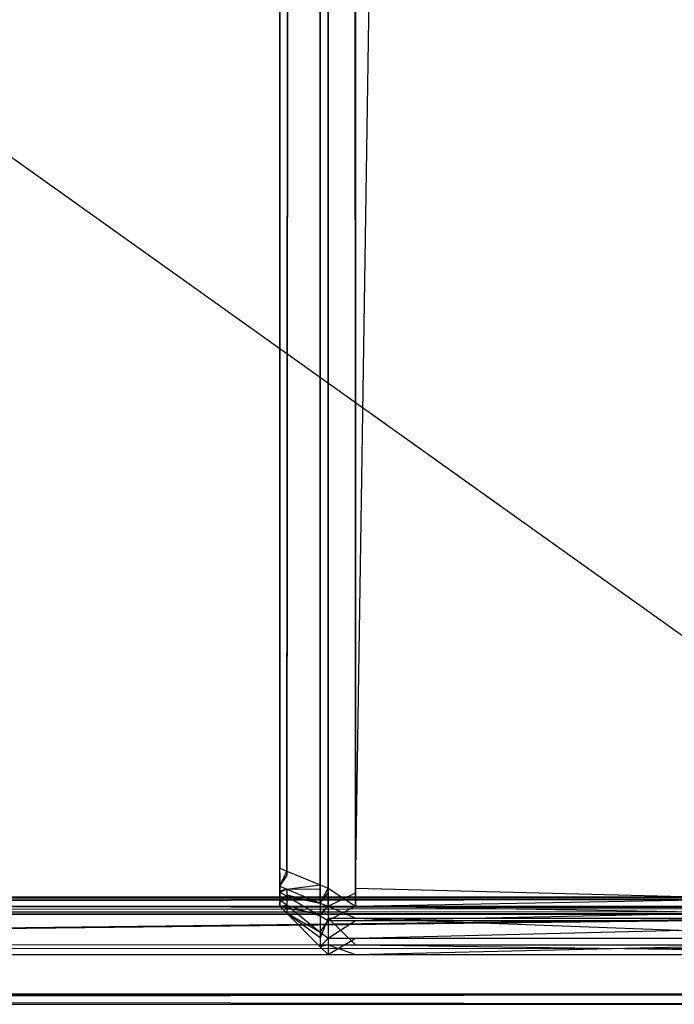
# Model space of a CAD drawing. Extents: x 0 to 0.8, y -0.501 to 0.
# Tile 83 of 114: x 0.7864 to 0.7932, y -0.501 to -0.49078. Entities that reach past the tile are written whole.
import ezdxf

# ---------------------------------------------------------------- set-up
doc = ezdxf.new("R2010")
doc.units = 0
for name, color, linetype in [('L12_KORPUS1_2___REPLACEMTFOREMP', 7, 'CONTINUOUS'), ('L14_KORPUS1_0___REPLACEMTFOREMP', 7, 'CONTINUOUS'), ('L3_ABDECKPL_0___REPLACEMTFOREMP', 7, 'CONTINUOUS')]:
    doc.layers.add(name, color=color, linetype=linetype)

msp = doc.modelspace()

# ---------------------------------------------------------------- linework, layer by layer
at = {"layer": 'L12_KORPUS1_2___REPLACEMTFOREMP', "color": 8}
for points, invisible_edges in [([(0.797254, -0.021723, 0.007121), (0.789885, -0.499842, 0.007121), (0.789885, -0.025325, 0.007121), (0.797254, -0.021723, 0.007121)], 13), ([(0.789885, -0.499842, 0.007121), (0.797254, -0.021723, 0.007121), (0.797254, -0.499842, 0.007121), (0.789885, -0.499842, 0.007121)], 14), ([(0.789885, -0.02538, 0.590624), (0.797254, -0.499794, 0.590624), (0.797254, -0.021777, 0.590624), (0.789885, -0.02538, 0.590624)], 14), ([(0.789601, -0.025325, 0.007121), (0.789521, -0.499809, 0.007201), (0.789521, -0.025358, 0.007201), (0.789601, -0.025325, 0.007121)], 13), ([(0.789521, -0.499809, 0.007201), (0.789601, -0.025325, 0.007121), (0.789601, -0.499842, 0.007121), (0.789521, -0.499809, 0.007201)], 14), ([(0.789885, -0.025325, 0.007121), (0.789601, -0.499842, 0.007121), (0.789601, -0.025325, 0.007121), (0.789885, -0.025325, 0.007121)], 13), ([(0.789601, -0.499842, 0.007121), (0.789885, -0.025325, 0.007121), (0.789885, -0.499842, 0.007121), (0.789601, -0.499842, 0.007121)], 14), ([(0.789172, -0.499665, 0.00755), (0.789521, -0.025358, 0.007201), (0.789521, -0.499809, 0.007201), (0.789172, -0.499665, 0.00755)], 13), ([(0.789521, -0.025358, 0.007201), (0.789172, -0.499665, 0.00755), (0.789172, -0.025503, 0.00755), (0.789521, -0.025358, 0.007201)], 14), ([(0.789521, -0.025413, 0.590544), (0.789172, -0.499617, 0.590195), (0.789521, -0.499761, 0.590544), (0.789521, -0.025413, 0.590544)], 13), ([(0.789172, -0.499617, 0.590195), (0.789521, -0.025413, 0.590544), (0.789172, -0.025557, 0.590195), (0.789172, -0.499617, 0.590195)], 14), ([(0.789601, -0.02538, 0.590624), (0.789521, -0.499761, 0.590544), (0.789601, -0.499794, 0.590624), (0.789601, -0.02538, 0.590624)], 13), ([(0.789521, -0.499761, 0.590544), (0.789601, -0.02538, 0.590624), (0.789521, -0.025413, 0.590544), (0.789521, -0.499761, 0.590544)], 14), ([(0.789885, -0.499794, 0.590624), (0.789601, -0.02538, 0.590624), (0.789601, -0.499794, 0.590624), (0.789885, -0.499794, 0.590624)], 13), ([(0.789601, -0.02538, 0.590624), (0.789885, -0.499794, 0.590624), (0.789885, -0.02538, 0.590624), (0.789601, -0.02538, 0.590624)], 14), ([(0.797254, -0.499794, 0.590624), (0.789885, -0.02538, 0.590624), (0.789885, -0.499794, 0.590624), (0.797254, -0.499794, 0.590624)], 13), ([(0.789172, -0.025503, 0.00755), (0.789101, -0.499635, 0.007621), (0.789101, -0.025532, 0.007621), (0.789172, -0.025503, 0.00755)], 13), ([(0.789101, -0.499635, 0.007621), (0.789172, -0.025503, 0.00755), (0.789172, -0.499665, 0.00755), (0.789101, -0.499635, 0.007621)], 14), ([(0.789101, -0.025532, 0.00784), (0.789101, -0.499635, 0.007621), (0.789101, -0.499635, 0.00784), (0.789101, -0.025532, 0.00784)], 13), ([(0.789101, -0.499635, 0.007621), (0.789101, -0.025532, 0.00784), (0.789101, -0.025532, 0.007621), (0.789101, -0.499635, 0.007621)], 14), ([(0.789101, -0.499635, 0.00784), (0.789101, -0.499588, 0.589905), (0.789101, -0.025532, 0.00784), (0.789101, -0.499635, 0.00784)], 13), ([(0.789101, -0.025532, 0.00784), (0.789101, -0.499588, 0.589905), (0.789101, -0.025586, 0.589905), (0.789101, -0.025532, 0.00784)], 10), ([(0.789172, -0.025557, 0.590195), (0.789101, -0.499588, 0.590124), (0.789172, -0.499617, 0.590195), (0.789172, -0.025557, 0.590195)], 13), ([(0.789101, -0.499588, 0.590124), (0.789172, -0.025557, 0.590195), (0.789101, -0.025586, 0.590124), (0.789101, -0.499588, 0.590124)], 14), ([(0.789101, -0.025586, 0.590124), (0.789101, -0.499588, 0.589905), (0.789101, -0.499588, 0.590124), (0.789101, -0.025586, 0.590124)], 13), ([(0.789101, -0.499588, 0.589905), (0.789101, -0.025586, 0.590124), (0.789101, -0.025586, 0.589905), (0.789101, -0.499588, 0.589905)], 14), ([(0.789101, -0.499775, 0.590124), (0.789172, -0.499617, 0.590195), (0.789101, -0.499588, 0.590124), (0.789101, -0.499775, 0.590124)], 14), ([(0.789101, -0.499588, 0.590124), (0.789101, -0.499684, 0.589905), (0.789101, -0.499775, 0.590124), (0.789101, -0.499588, 0.590124)], 13), ([(0.789101, -0.499684, 0.589905), (0.789101, -0.499588, 0.590124), (0.789101, -0.499588, 0.589905), (0.789101, -0.499684, 0.589905)], 14), ([(0.789101, -0.499684, 0.00784), (0.789101, -0.499684, 0.589905), (0.789101, -0.499588, 0.589905), (0.789101, -0.499684, 0.00784)], 13), ([(0.789101, -0.499684, 0.00784), (0.789101, -0.499588, 0.589905), (0.789101, -0.499635, 0.00784), (0.789101, -0.499684, 0.00784)], 10), ([(0.789172, -0.499617, 0.590195), (0.789101, -0.499775, 0.590124), (0.789172, -0.499805, 0.590195), (0.789172, -0.499617, 0.590195)], 13), ([(0.789172, -0.499665, 0.00755), (0.789101, -0.499775, 0.007621), (0.789101, -0.499635, 0.007621), (0.789172, -0.499665, 0.00755)], 13), ([(0.789101, -0.499684, 0.00784), (0.789101, -0.499635, 0.007621), (0.789101, -0.499775, 0.007621), (0.789101, -0.499684, 0.00784)], 13), ([(0.789101, -0.499635, 0.007621), (0.789101, -0.499684, 0.00784), (0.789101, -0.499635, 0.00784), (0.789101, -0.499635, 0.007621)], 14), ([(0.789101, -0.499775, 0.007621), (0.789172, -0.499665, 0.00755), (0.789172, -0.499805, 0.00755), (0.789101, -0.499775, 0.007621)], 14), ([(0.789172, -0.499805, 0.590195), (0.789521, -0.499761, 0.590544), (0.789172, -0.499617, 0.590195), (0.789172, -0.499805, 0.590195)], 14), ([(0.789521, -0.499809, 0.007201), (0.789172, -0.499805, 0.00755), (0.789172, -0.499665, 0.00755), (0.789521, -0.499809, 0.007201)], 14), ([(0.789101, -0.499775, 0.007621), (0.789101, -0.499704, 0.00786), (0.789101, -0.499684, 0.00784), (0.789101, -0.499775, 0.007621)], 14), ([(0.789101, -0.499708, 0.589882), (0.789101, -0.499775, 0.590124), (0.789101, -0.499684, 0.589905), (0.789101, -0.499708, 0.589882)], 14), ([(0.789101, -0.499704, 0.00786), (0.789101, -0.499708, 0.589882), (0.789101, -0.499684, 0.589905), (0.789101, -0.499704, 0.00786)], 13), ([(0.789101, -0.499704, 0.00786), (0.789101, -0.499684, 0.589905), (0.789101, -0.499684, 0.00784), (0.789101, -0.499704, 0.00786)], 10), ([(0.789101, -0.499704, 0.00786), (0.789101, -0.499775, 0.007621), (0.789101, -0.499826, 0.007672), (0.789101, -0.499704, 0.00786)], 13), ([(0.789101, -0.499826, 0.007672), (0.789101, -0.499748, 0.007903), (0.789101, -0.499704, 0.00786), (0.789101, -0.499826, 0.007672)], 14), ([(0.789101, -0.499748, 0.007903), (0.789101, -0.499737, 0.589853), (0.789101, -0.499704, 0.00786), (0.789101, -0.499748, 0.007903)], 13), ([(0.789101, -0.499704, 0.00786), (0.789101, -0.499737, 0.589853), (0.789101, -0.499708, 0.589882), (0.789101, -0.499704, 0.00786)], 10), ([(0.789101, -0.499737, 0.589853), (0.789101, -0.499836, 0.590063), (0.789101, -0.499708, 0.589882), (0.789101, -0.499737, 0.589853)], 14), ([(0.789101, -0.499775, 0.590124), (0.789101, -0.499708, 0.589882), (0.789101, -0.499836, 0.590063), (0.789101, -0.499775, 0.590124)], 13), ([(0.789101, -0.499763, 0.589826), (0.789101, -0.499913, 0.589986), (0.789101, -0.499737, 0.589853), (0.789101, -0.499763, 0.589826)], 14), ([(0.789101, -0.499836, 0.590063), (0.789101, -0.499737, 0.589853), (0.789101, -0.499913, 0.589986), (0.789101, -0.499836, 0.590063)], 13), ([(0.789101, -0.499737, 0.589853), (0.789101, -0.499763, 0.589682), (0.789101, -0.499763, 0.589826), (0.789101, -0.499737, 0.589853)], 13), ([(0.789101, -0.499763, 0.589682), (0.789101, -0.499737, 0.589853), (0.789101, -0.499763, 0.008047), (0.789101, -0.499763, 0.589682)], 10), ([(0.789101, -0.499763, 0.008047), (0.789101, -0.499737, 0.589853), (0.789101, -0.499763, 0.007919), (0.789101, -0.499763, 0.008047)], 13), ([(0.789101, -0.499763, 0.007919), (0.789101, -0.499737, 0.589853), (0.789101, -0.499748, 0.007903), (0.789101, -0.499763, 0.007919)], 10), ([(0.789101, -0.499748, 0.007903), (0.789101, -0.499826, 0.007672), (0.789101, -0.499941, 0.007787), (0.789101, -0.499748, 0.007903)], 13), ([(0.789101, -0.499941, 0.007787), (0.789101, -0.499763, 0.007919), (0.789101, -0.499748, 0.007903), (0.789101, -0.499941, 0.007787)], 14), ([(0.789101, -0.499913, 0.589986), (0.789101, -0.499763, 0.589826), (0.789101, -0.499982, 0.589917), (0.789101, -0.499913, 0.589986)], 13), ([(0.789101, -0.499763, 0.008047), (0.789101, -0.499982, 0.007828), (0.789101, -0.499982, 0.008047), (0.789101, -0.499763, 0.008047)], 13), ([(0.789101, -0.499982, 0.007828), (0.789101, -0.499763, 0.008047), (0.789101, -0.499763, 0.007919), (0.789101, -0.499982, 0.007828)], 14), ([(0.789101, -0.499763, 0.589826), (0.789101, -0.499982, 0.589682), (0.789101, -0.499982, 0.589917), (0.789101, -0.499763, 0.589826)], 13), ([(0.789101, -0.499982, 0.589682), (0.789101, -0.499763, 0.589826), (0.789101, -0.499763, 0.589682), (0.789101, -0.499982, 0.589682)], 14), ([(0.789101, -0.499763, 0.007919), (0.789101, -0.499941, 0.007787), (0.789101, -0.499982, 0.007828), (0.789101, -0.499763, 0.007919)], 13), ([(0.789101, -0.499763, 0.589682), (0.789101, -0.499982, 0.008047), (0.789101, -0.499982, 0.589682), (0.789101, -0.499763, 0.589682)], 13), ([(0.789101, -0.499982, 0.008047), (0.789101, -0.499763, 0.589682), (0.789101, -0.499763, 0.008047), (0.789101, -0.499982, 0.008047)], 14), ([(0.789521, -0.499761, 0.590544), (0.789172, -0.499805, 0.590195), (0.789521, -0.499949, 0.590544), (0.789521, -0.499761, 0.590544)], 13), ([(0.789521, -0.499949, 0.590544), (0.789601, -0.499794, 0.590624), (0.789521, -0.499761, 0.590544), (0.789521, -0.499949, 0.590544)], 14), ([(0.789172, -0.499805, 0.00755), (0.789101, -0.499826, 0.007672), (0.789101, -0.499775, 0.007621), (0.789172, -0.499805, 0.00755)], 14), ([(0.789101, -0.499836, 0.590063), (0.789172, -0.499805, 0.590195), (0.789101, -0.499775, 0.590124), (0.789101, -0.499836, 0.590063)], 14), ([(0.789101, -0.499826, 0.007672), (0.789172, -0.499805, 0.00755), (0.789172, -0.499866, 0.007611), (0.789101, -0.499826, 0.007672)], 13), ([(0.789172, -0.499805, 0.590195), (0.789101, -0.499836, 0.590063), (0.789172, -0.499878, 0.590121), (0.789172, -0.499805, 0.590195)], 13), ([(0.789172, -0.499866, 0.007611), (0.789101, -0.499941, 0.007787), (0.789101, -0.499826, 0.007672), (0.789172, -0.499866, 0.007611)], 14), ([(0.789101, -0.499913, 0.589986), (0.789172, -0.499878, 0.590121), (0.789101, -0.499836, 0.590063), (0.789101, -0.499913, 0.589986)], 14), ([(0.789101, -0.499941, 0.007787), (0.789172, -0.499866, 0.007611), (0.789172, -0.500004, 0.007749), (0.789101, -0.499941, 0.007787)], 13), ([(0.789521, -0.499949, 0.007201), (0.789172, -0.499866, 0.007611), (0.789172, -0.499805, 0.00755), (0.789521, -0.499949, 0.007201)], 14), ([(0.789172, -0.499878, 0.590121), (0.789521, -0.499949, 0.590544), (0.789172, -0.499805, 0.590195), (0.789172, -0.499878, 0.590121)], 14), ([(0.789172, -0.499805, 0.00755), (0.789521, -0.499809, 0.007201), (0.789521, -0.499949, 0.007201), (0.789172, -0.499805, 0.00755)], 13), ([(0.789172, -0.499866, 0.007611), (0.789521, -0.499949, 0.007201), (0.789521, -0.500061, 0.007313), (0.789172, -0.499866, 0.007611)], 13), ([(0.789521, -0.500061, 0.007313), (0.789172, -0.500004, 0.007749), (0.789172, -0.499866, 0.007611), (0.789521, -0.500061, 0.007313)], 14), ([(0.789601, -0.499794, 0.590624), (0.789521, -0.499949, 0.590544), (0.789601, -0.499982, 0.590624), (0.789601, -0.499794, 0.590624)], 13), ([(0.789601, -0.499842, 0.007121), (0.789521, -0.499949, 0.007201), (0.789521, -0.499809, 0.007201), (0.789601, -0.499842, 0.007121)], 13), ([(0.789521, -0.499949, 0.007201), (0.789601, -0.499842, 0.007121), (0.789601, -0.499982, 0.007121), (0.789521, -0.499949, 0.007201)], 14), ([(0.789885, -0.499982, 0.590624), (0.789601, -0.499794, 0.590624), (0.789601, -0.499982, 0.590624), (0.789885, -0.499982, 0.590624)], 13), ([(0.789601, -0.499794, 0.590624), (0.789885, -0.499982, 0.590624), (0.789885, -0.499794, 0.590624), (0.789601, -0.499794, 0.590624)], 14), ([(0.789885, -0.499842, 0.007121), (0.789601, -0.499982, 0.007121), (0.789601, -0.499842, 0.007121), (0.789885, -0.499842, 0.007121)], 13), ([(0.789601, -0.499982, 0.007121), (0.789885, -0.499842, 0.007121), (0.789885, -0.499982, 0.007121), (0.789601, -0.499982, 0.007121)], 14), ([(0.797254, -0.499982, 0.590624), (0.789885, -0.499794, 0.590624), (0.789885, -0.499982, 0.590624), (0.797254, -0.499982, 0.590624)], 13), ([(0.789885, -0.499794, 0.590624), (0.797254, -0.499982, 0.590624), (0.797254, -0.499794, 0.590624), (0.789885, -0.499794, 0.590624)], 14), ([(0.797254, -0.499842, 0.007121), (0.789885, -0.499982, 0.007121), (0.789885, -0.499842, 0.007121), (0.797254, -0.499842, 0.007121)], 13), ([(0.789885, -0.499982, 0.007121), (0.797254, -0.499842, 0.007121), (0.797254, -0.499982, 0.007121), (0.789885, -0.499982, 0.007121)], 14), ([(0.789172, -0.499878, 0.590121), (0.789101, -0.499913, 0.589986), (0.789172, -0.49997, 0.59003), (0.789172, -0.499878, 0.590121)], 13), ([(0.789101, -0.499982, 0.589917), (0.789172, -0.49997, 0.59003), (0.789101, -0.499913, 0.589986), (0.789101, -0.499982, 0.589917)], 14), ([(0.789172, -0.500004, 0.007749), (0.789101, -0.499982, 0.007828), (0.789101, -0.499941, 0.007787), (0.789172, -0.500004, 0.007749)], 14), ([(0.789172, -0.49997, 0.59003), (0.789101, -0.499982, 0.589917), (0.789172, -0.500053, 0.589946), (0.789172, -0.49997, 0.59003)], 13), ([(0.789172, -0.49997, 0.59003), (0.789521, -0.500083, 0.59041), (0.789172, -0.499878, 0.590121), (0.789172, -0.49997, 0.59003)], 14), ([(0.789521, -0.499949, 0.590544), (0.789172, -0.499878, 0.590121), (0.789521, -0.500083, 0.59041), (0.789521, -0.499949, 0.590544)], 13), ([(0.789172, -0.500053, 0.589946), (0.789521, -0.50025, 0.590243), (0.789172, -0.49997, 0.59003), (0.789172, -0.500053, 0.589946)], 14), ([(0.789521, -0.500083, 0.59041), (0.789172, -0.49997, 0.59003), (0.789521, -0.50025, 0.590243), (0.789521, -0.500083, 0.59041)], 13), ([(0.789601, -0.499982, 0.007121), (0.789521, -0.500061, 0.007313), (0.789521, -0.499949, 0.007201), (0.789601, -0.499982, 0.007121)], 14), ([(0.789521, -0.500083, 0.59041), (0.789601, -0.499982, 0.590624), (0.789521, -0.499949, 0.590544), (0.789521, -0.500083, 0.59041)], 14), ([(0.789172, -0.500053, 0.008018), (0.789101, -0.499982, 0.007828), (0.789172, -0.500053, 0.007799), (0.789172, -0.500053, 0.008018)], 13), ([(0.789101, -0.499982, 0.007828), (0.789172, -0.500053, 0.008018), (0.789101, -0.499982, 0.008047), (0.789101, -0.499982, 0.007828)], 14), ([(0.789172, -0.500053, 0.589712), (0.789101, -0.499982, 0.589917), (0.789101, -0.499982, 0.589682), (0.789172, -0.500053, 0.589712)], 13), ([(0.789101, -0.499982, 0.589917), (0.789172, -0.500053, 0.589712), (0.789172, -0.500053, 0.589946), (0.789101, -0.499982, 0.589917)], 14), ([(0.789101, -0.499982, 0.007828), (0.789172, -0.500004, 0.007749), (0.789172, -0.500053, 0.007799), (0.789101, -0.499982, 0.007828)], 13), ([(0.789172, -0.500053, 0.589712), (0.789101, -0.499982, 0.008047), (0.789172, -0.500053, 0.008018), (0.789172, -0.500053, 0.589712)], 13), ([(0.789101, -0.499982, 0.008047), (0.789172, -0.500053, 0.589712), (0.789101, -0.499982, 0.589682), (0.789101, -0.499982, 0.008047)], 14), ([(0.789172, -0.500004, 0.007749), (0.789521, -0.500061, 0.007313), (0.789521, -0.500311, 0.007564), (0.789172, -0.500004, 0.007749)], 13), ([(0.789521, -0.500311, 0.007564), (0.789172, -0.500053, 0.007799), (0.789172, -0.500004, 0.007749), (0.789521, -0.500311, 0.007564)], 14), ([(0.789521, -0.50025, 0.590243), (0.789172, -0.500053, 0.589946), (0.789521, -0.500402, 0.590091), (0.789521, -0.50025, 0.590243)], 13), ([(0.789521, -0.500402, 0.589856), (0.789172, -0.500053, 0.008018), (0.789521, -0.500402, 0.007873), (0.789521, -0.500402, 0.589856)], 13), ([(0.789172, -0.500053, 0.008018), (0.789521, -0.500402, 0.589856), (0.789172, -0.500053, 0.589712), (0.789172, -0.500053, 0.008018)], 14), ([(0.789172, -0.500053, 0.007799), (0.789521, -0.500311, 0.007564), (0.789521, -0.500402, 0.007654), (0.789172, -0.500053, 0.007799)], 13), ([(0.789521, -0.500402, 0.589856), (0.789172, -0.500053, 0.589946), (0.789172, -0.500053, 0.589712), (0.789521, -0.500402, 0.589856)], 13), ([(0.789172, -0.500053, 0.589946), (0.789521, -0.500402, 0.589856), (0.789521, -0.500402, 0.590091), (0.789172, -0.500053, 0.589946)], 14), ([(0.789521, -0.500402, 0.007873), (0.789172, -0.500053, 0.007799), (0.789521, -0.500402, 0.007654), (0.789521, -0.500402, 0.007873)], 13), ([(0.789172, -0.500053, 0.007799), (0.789521, -0.500402, 0.007873), (0.789172, -0.500053, 0.008018), (0.789172, -0.500053, 0.007799)], 14), ([(0.789521, -0.500061, 0.007313), (0.789601, -0.499982, 0.007121), (0.789601, -0.500105, 0.007244), (0.789521, -0.500061, 0.007313)], 13), ([(0.789601, -0.499982, 0.590624), (0.789521, -0.500083, 0.59041), (0.789601, -0.50013, 0.590476), (0.789601, -0.499982, 0.590624)], 13), ([(0.789601, -0.500105, 0.007244), (0.789521, -0.500311, 0.007564), (0.789521, -0.500061, 0.007313), (0.789601, -0.500105, 0.007244)], 14), ([(0.789885, -0.500105, 0.007244), (0.789601, -0.499982, 0.007121), (0.789885, -0.499982, 0.007121), (0.789885, -0.500105, 0.007244)], 13), ([(0.789601, -0.499982, 0.007121), (0.789885, -0.500105, 0.007244), (0.789601, -0.500105, 0.007244), (0.789601, -0.499982, 0.007121)], 14), ([(0.789885, -0.499982, 0.590624), (0.789601, -0.50013, 0.590476), (0.789885, -0.50013, 0.590476), (0.789885, -0.499982, 0.590624)], 13), ([(0.789601, -0.50013, 0.590476), (0.789885, -0.499982, 0.590624), (0.789601, -0.499982, 0.590624), (0.789601, -0.50013, 0.590476)], 14), ([(0.797254, -0.500105, 0.007244), (0.789885, -0.499982, 0.007121), (0.797254, -0.499982, 0.007121), (0.797254, -0.500105, 0.007244)], 13), ([(0.789885, -0.499982, 0.007121), (0.797254, -0.500105, 0.007244), (0.789885, -0.500105, 0.007244), (0.789885, -0.499982, 0.007121)], 14), ([(0.797254, -0.499982, 0.590624), (0.789885, -0.50013, 0.590476), (0.797254, -0.50013, 0.590476), (0.797254, -0.499982, 0.590624)], 13), ([(0.789885, -0.50013, 0.590476), (0.797254, -0.499982, 0.590624), (0.789885, -0.499982, 0.590624), (0.789885, -0.50013, 0.590476)], 14), ([(0.789521, -0.50025, 0.590243), (0.789601, -0.50013, 0.590476), (0.789521, -0.500083, 0.59041), (0.789521, -0.50025, 0.590243)], 14), ([(0.789521, -0.500311, 0.007564), (0.789601, -0.500105, 0.007244), (0.789601, -0.500382, 0.007521), (0.789521, -0.500311, 0.007564)], 13), ([(0.789601, -0.50013, 0.590476), (0.789521, -0.50025, 0.590243), (0.789601, -0.500314, 0.590292), (0.789601, -0.50013, 0.590476)], 13), ([(0.789885, -0.500382, 0.007521), (0.789601, -0.500105, 0.007244), (0.789885, -0.500105, 0.007244), (0.789885, -0.500382, 0.007521)], 13), ([(0.789601, -0.500105, 0.007244), (0.789885, -0.500382, 0.007521), (0.789601, -0.500382, 0.007521), (0.789601, -0.500105, 0.007244)], 14), ([(0.789885, -0.50013, 0.590476), (0.789601, -0.500314, 0.590292), (0.789885, -0.500314, 0.590292), (0.789885, -0.50013, 0.590476)], 13), ([(0.789601, -0.500314, 0.590292), (0.789885, -0.50013, 0.590476), (0.789601, -0.50013, 0.590476), (0.789601, -0.500314, 0.590292)], 14), ([(0.797254, -0.500382, 0.007521), (0.789885, -0.500105, 0.007244), (0.797254, -0.500105, 0.007244), (0.797254, -0.500382, 0.007521)], 13), ([(0.789885, -0.500105, 0.007244), (0.797254, -0.500382, 0.007521), (0.789885, -0.500382, 0.007521), (0.789885, -0.500105, 0.007244)], 14), ([(0.797254, -0.50013, 0.590476), (0.789885, -0.500314, 0.590292), (0.797254, -0.500314, 0.590292), (0.797254, -0.50013, 0.590476)], 13), ([(0.789885, -0.500314, 0.590292), (0.797254, -0.50013, 0.590476), (0.789885, -0.50013, 0.590476), (0.789885, -0.500314, 0.590292)], 14), ([(0.789521, -0.500402, 0.590091), (0.789601, -0.500314, 0.590292), (0.789521, -0.50025, 0.590243), (0.789521, -0.500402, 0.590091)], 14), ([(0.789601, -0.500382, 0.007521), (0.789521, -0.500402, 0.007654), (0.789521, -0.500311, 0.007564), (0.789601, -0.500382, 0.007521)], 14), ([(0.789601, -0.500314, 0.590292), (0.789521, -0.500402, 0.590091), (0.789601, -0.500482, 0.590124), (0.789601, -0.500314, 0.590292)], 13), ([(0.789885, -0.500314, 0.590292), (0.789601, -0.500482, 0.590124), (0.789885, -0.500482, 0.590124), (0.789885, -0.500314, 0.590292)], 13), ([(0.789601, -0.500482, 0.590124), (0.789885, -0.500314, 0.590292), (0.789601, -0.500314, 0.590292), (0.789601, -0.500482, 0.590124)], 14), ([(0.797254, -0.500314, 0.590292), (0.789885, -0.500482, 0.590124), (0.797254, -0.500482, 0.590124), (0.797254, -0.500314, 0.590292)], 13), ([(0.789885, -0.500482, 0.590124), (0.797254, -0.500314, 0.590292), (0.789885, -0.500314, 0.590292), (0.789885, -0.500482, 0.590124)], 14), ([(0.789521, -0.500402, 0.007654), (0.789601, -0.500382, 0.007521), (0.789601, -0.500482, 0.007621), (0.789521, -0.500402, 0.007654)], 13), ([(0.789601, -0.500482, 0.00784), (0.789521, -0.500402, 0.007654), (0.789601, -0.500482, 0.007621), (0.789601, -0.500482, 0.00784)], 13), ([(0.789521, -0.500402, 0.007654), (0.789601, -0.500482, 0.00784), (0.789521, -0.500402, 0.007873), (0.789521, -0.500402, 0.007654)], 14), ([(0.789601, -0.500482, 0.589889), (0.789521, -0.500402, 0.590091), (0.789521, -0.500402, 0.589856), (0.789601, -0.500482, 0.589889)], 13), ([(0.789521, -0.500402, 0.590091), (0.789601, -0.500482, 0.589889), (0.789601, -0.500482, 0.590124), (0.789521, -0.500402, 0.590091)], 14), ([(0.789601, -0.500482, 0.589889), (0.789521, -0.500402, 0.007873), (0.789601, -0.500482, 0.00784), (0.789601, -0.500482, 0.589889)], 13), ([(0.789521, -0.500402, 0.007873), (0.789601, -0.500482, 0.589889), (0.789521, -0.500402, 0.589856), (0.789521, -0.500402, 0.007873)], 14), ([(0.789885, -0.500482, 0.007621), (0.789601, -0.500382, 0.007521), (0.789885, -0.500382, 0.007521), (0.789885, -0.500482, 0.007621)], 13), ([(0.789601, -0.500382, 0.007521), (0.789885, -0.500482, 0.007621), (0.789601, -0.500482, 0.007621), (0.789601, -0.500382, 0.007521)], 14), ([(0.789885, -0.500482, 0.590124), (0.789601, -0.500482, 0.589889), (0.789885, -0.500482, 0.589889), (0.789885, -0.500482, 0.590124)], 13), ([(0.789601, -0.500482, 0.589889), (0.789885, -0.500482, 0.590124), (0.789601, -0.500482, 0.590124), (0.789601, -0.500482, 0.589889)], 14), ([(0.789885, -0.500482, 0.589889), (0.789601, -0.500482, 0.00784), (0.789885, -0.500482, 0.00784), (0.789885, -0.500482, 0.589889)], 13), ([(0.789601, -0.500482, 0.00784), (0.789885, -0.500482, 0.589889), (0.789601, -0.500482, 0.589889), (0.789601, -0.500482, 0.00784)], 14), ([(0.789885, -0.500482, 0.00784), (0.789601, -0.500482, 0.007621), (0.789885, -0.500482, 0.007621), (0.789885, -0.500482, 0.00784)], 13), ([(0.789601, -0.500482, 0.007621), (0.789885, -0.500482, 0.00784), (0.789601, -0.500482, 0.00784), (0.789601, -0.500482, 0.007621)], 14), ([(0.797254, -0.500482, 0.007621), (0.789885, -0.500382, 0.007521), (0.797254, -0.500382, 0.007521), (0.797254, -0.500482, 0.007621)], 13), ([(0.789885, -0.500382, 0.007521), (0.797254, -0.500482, 0.007621), (0.789885, -0.500482, 0.007621), (0.789885, -0.500382, 0.007521)], 14), ([(0.797254, -0.500482, 0.590124), (0.789885, -0.500482, 0.589889), (0.797254, -0.500482, 0.589889), (0.797254, -0.500482, 0.590124)], 13), ([(0.789885, -0.500482, 0.589889), (0.797254, -0.500482, 0.590124), (0.789885, -0.500482, 0.590124), (0.789885, -0.500482, 0.589889)], 14), ([(0.797254, -0.500482, 0.589889), (0.789885, -0.500482, 0.00784), (0.797254, -0.500482, 0.00784), (0.797254, -0.500482, 0.589889)], 13), ([(0.789885, -0.500482, 0.00784), (0.797254, -0.500482, 0.589889), (0.789885, -0.500482, 0.589889), (0.789885, -0.500482, 0.00784)], 14), ([(0.797254, -0.500482, 0.00784), (0.789885, -0.500482, 0.007621), (0.797254, -0.500482, 0.007621), (0.797254, -0.500482, 0.00784)], 13), ([(0.789885, -0.500482, 0.007621), (0.797254, -0.500482, 0.00784), (0.789885, -0.500482, 0.00784), (0.789885, -0.500482, 0.007621)], 14)]:
    msp.add_3dface(points, dxfattribs=dict(at, invisible_edges=invisible_edges))
at = {"layer": 'L14_KORPUS1_0___REPLACEMTFOREMP', "color": 8}
for points, invisible_edges in [([(0.797088, -0.003077), (0.1, -0.499888), (0.1, -0.003077), (0.797088, -0.003077)], 13), ([(0.1, -0.499888), (0.797088, -0.003077), (0.797091, -0.499888), (0.1, -0.499888)], 10), ([(0.797091, -0.499887, 0.00769), (0.1, -0.003078, 0.00769), (0.1, -0.499887, 0.00769), (0.797091, -0.499887, 0.00769)], 13), ([(0.1, -0.003078, 0.00769), (0.797091, -0.499887, 0.00769), (0.797088, -0.003078, 0.00769), (0.1, -0.003078, 0.00769)], 10), ([(0.797091, -0.499982, 0.00769), (0.1, -0.499887, 0.00769), (0.1, -0.499982, 0.00769), (0.797091, -0.499982, 0.00769)], 13), ([(0.1, -0.499887, 0.00769), (0.797091, -0.499982, 0.00769), (0.797091, -0.499887, 0.00769), (0.1, -0.499887, 0.00769)], 14), ([(0.797091, -0.499888), (0.1, -0.499982), (0.1, -0.499888), (0.797091, -0.499888)], 13), ([(0.1, -0.499982), (0.797091, -0.499888), (0.797091, -0.499982), (0.1, -0.499982)], 14), ([(0.797091, -0.499982), (0.1, -0.500062, 0.00008), (0.1, -0.499982), (0.797091, -0.499982)], 13), ([(0.1, -0.500062, 0.00008), (0.797091, -0.499982), (0.797124, -0.500062, 0.000079), (0.1, -0.500062, 0.00008)], 14), ([(0.797114, -0.500039, 0.007633), (0.1, -0.499982, 0.00769), (0.1, -0.500039, 0.007633), (0.797114, -0.500039, 0.007633)], 13), ([(0.1, -0.499982, 0.00769), (0.797114, -0.500039, 0.007633), (0.797091, -0.499982, 0.00769), (0.1, -0.499982, 0.00769)], 14), ([(0.797257, -0.500383, 0.007289), (0.1, -0.500039, 0.007633), (0.1, -0.500383, 0.007289), (0.797257, -0.500383, 0.007289)], 13), ([(0.1, -0.500039, 0.007633), (0.797257, -0.500383, 0.007289), (0.797114, -0.500039, 0.007633), (0.1, -0.500039, 0.007633)], 14), ([(0.797124, -0.500062, 0.000079), (0.1, -0.500418, 0.000436), (0.1, -0.500062, 0.00008), (0.797124, -0.500062, 0.000079)], 13), ([(0.1, -0.500418, 0.000436), (0.797124, -0.500062, 0.000079), (0.797272, -0.500418, 0.000436), (0.1, -0.500418, 0.000436)], 14), ([(0.797298, -0.500482, 0.00719), (0.1, -0.500383, 0.007289), (0.1, -0.500482, 0.00719), (0.797298, -0.500482, 0.00719)], 13), ([(0.1, -0.500383, 0.007289), (0.797298, -0.500482, 0.00719), (0.797257, -0.500383, 0.007289), (0.1, -0.500383, 0.007289)], 14), ([(0.797272, -0.500418, 0.000436), (0.1, -0.500482, 0.0005), (0.1, -0.500418, 0.000436), (0.797272, -0.500418, 0.000436)], 13), ([(0.1, -0.500482, 0.0005), (0.797272, -0.500418, 0.000436), (0.797298, -0.500482, 0.0005), (0.1, -0.500482, 0.0005)], 14), ([(0.797298, -0.500482, 0.000565), (0.1, -0.500482, 0.0005), (0.797298, -0.500482, 0.0005), (0.797298, -0.500482, 0.000565)], 13), ([(0.1, -0.500482, 0.0005), (0.797298, -0.500482, 0.000565), (0.1, -0.500482, 0.000565), (0.1, -0.500482, 0.0005)], 14), ([(0.797298, -0.500482, 0.007018), (0.1, -0.500482, 0.000565), (0.797298, -0.500482, 0.000565), (0.797298, -0.500482, 0.007018)], 13), ([(0.1, -0.500482, 0.000565), (0.797298, -0.500482, 0.007018), (0.1, -0.500482, 0.007018), (0.1, -0.500482, 0.000565)], 14), ([(0.797298, -0.500482, 0.00719), (0.1, -0.500482, 0.007018), (0.797298, -0.500482, 0.007018), (0.797298, -0.500482, 0.00719)], 13), ([(0.1, -0.500482, 0.007018), (0.797298, -0.500482, 0.00719), (0.1, -0.500482, 0.00719), (0.1, -0.500482, 0.007018)], 14)]:
    msp.add_3dface(points, dxfattribs=dict(at, invisible_edges=invisible_edges))
at = {"layer": 'L3_ABDECKPL_0___REPLACEMTFOREMP', "color": 39}
for points, invisible_edges in [([(0.728221, -0.001093, 0.591217), (0.798384, -0.499907, 0.591217), (0.724135, -0.499907, 0.591217), (0.728221, -0.001093, 0.591217)], 13), ([(0.798384, -0.49991, 0.603217), (0.728221, -0.00109, 0.603217), (0.728221, -0.49991, 0.603217), (0.798384, -0.49991, 0.603217)], 13), ([(0.728221, -0.00109, 0.603217), (0.798384, -0.49991, 0.603217), (0.798335, -0.00109, 0.603217), (0.728221, -0.00109, 0.603217)], 10), ([(0.798384, -0.499907, 0.591217), (0.728221, -0.001093, 0.591217), (0.798335, -0.001093, 0.591217), (0.798384, -0.499907, 0.591217)], 10), ([(0.798384, -0.499907, 0.591217), (0.728221, -0.5, 0.591217), (0.724135, -0.499907, 0.591217), (0.798384, -0.499907, 0.591217)], 13), ([(0.728221, -0.5, 0.591217), (0.798384, -0.499907, 0.591217), (0.798384, -0.5, 0.591217), (0.728221, -0.5, 0.591217)], 14), ([(0.798384, -0.5, 0.603217), (0.728221, -0.49991, 0.603217), (0.728221, -0.5, 0.603217), (0.798384, -0.5, 0.603217)], 13), ([(0.728221, -0.49991, 0.603217), (0.798384, -0.5, 0.603217), (0.798384, -0.49991, 0.603217), (0.728221, -0.49991, 0.603217)], 14), ([(0.798409, -0.50006, 0.603156), (0.728221, -0.5, 0.603217), (0.728221, -0.50006, 0.603156), (0.798409, -0.50006, 0.603156)], 13), ([(0.728221, -0.5, 0.603217), (0.798409, -0.50006, 0.603156), (0.798384, -0.5, 0.603217), (0.728221, -0.5, 0.603217)], 14), ([(0.798384, -0.5, 0.591217), (0.728221, -0.50007, 0.591287), (0.728221, -0.5, 0.591217), (0.798384, -0.5, 0.591217)], 13), ([(0.728221, -0.50007, 0.591287), (0.798384, -0.5, 0.591217), (0.798413, -0.50007, 0.591287), (0.728221, -0.50007, 0.591287)], 14), ([(0.798409, -0.50006, 0.603156), (0.728221, -0.500892, 0.602325), (0.798753, -0.500892, 0.602325), (0.798409, -0.50006, 0.603156)], 13), ([(0.728221, -0.500892, 0.602325), (0.798409, -0.50006, 0.603156), (0.728221, -0.50006, 0.603156), (0.728221, -0.500892, 0.602325)], 14), ([(0.798413, -0.50007, 0.591287), (0.728221, -0.500899, 0.592115), (0.728221, -0.50007, 0.591287), (0.798413, -0.50007, 0.591287)], 13), ([(0.728221, -0.500899, 0.592115), (0.798413, -0.50007, 0.591287), (0.798756, -0.500899, 0.592115), (0.728221, -0.500899, 0.592115)], 14), ([(0.798753, -0.500892, 0.602325), (0.728221, -0.501, 0.602217), (0.798798, -0.501, 0.602217), (0.798753, -0.500892, 0.602325)], 13), ([(0.728221, -0.501, 0.602217), (0.798753, -0.500892, 0.602325), (0.728221, -0.500892, 0.602325), (0.728221, -0.501, 0.602217)], 14), ([(0.798798, -0.501, 0.592217), (0.728221, -0.500899, 0.592115), (0.798756, -0.500899, 0.592115), (0.798798, -0.501, 0.592217)], 13), ([(0.728221, -0.500899, 0.592115), (0.798798, -0.501, 0.592217), (0.728221, -0.501, 0.592217), (0.728221, -0.500899, 0.592115)], 14), ([(0.798798, -0.501, 0.592354), (0.728221, -0.501, 0.592217), (0.798798, -0.501, 0.592217), (0.798798, -0.501, 0.592354)], 13), ([(0.728221, -0.501, 0.592217), (0.798798, -0.501, 0.592354), (0.728221, -0.501, 0.592354), (0.728221, -0.501, 0.592217)], 14), ([(0.798798, -0.501, 0.602217), (0.728221, -0.501, 0.602038), (0.798798, -0.501, 0.602038), (0.798798, -0.501, 0.602217)], 13), ([(0.728221, -0.501, 0.602038), (0.798798, -0.501, 0.602217), (0.728221, -0.501, 0.602217), (0.728221, -0.501, 0.602038)], 14), ([(0.798798, -0.501, 0.602038), (0.728221, -0.501, 0.592354), (0.798798, -0.501, 0.592354), (0.798798, -0.501, 0.602038)], 13), ([(0.728221, -0.501, 0.592354), (0.798798, -0.501, 0.602038), (0.728221, -0.501, 0.602038), (0.728221, -0.501, 0.592354)], 14)]:
    msp.add_3dface(points, dxfattribs=dict(at, invisible_edges=invisible_edges))

doc.saveas('drawing.dxf')
